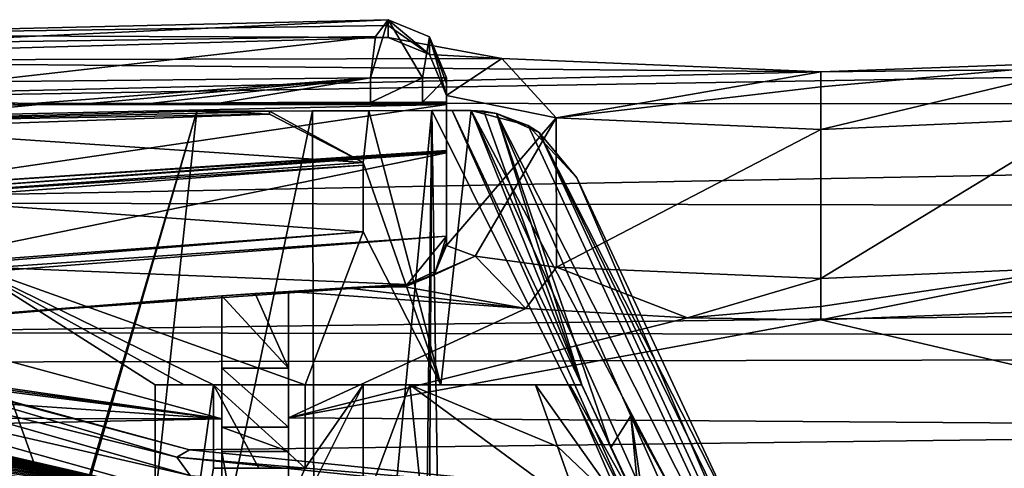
# Model space of a CAD drawing. Extents: x -54 to 446, y -6 to 1624.
# Tile 196 of 225: x -9.13 to 2.7, y 1619.1 to 1624.49. Entities that reach past the tile are written whole.
import ezdxf

# ---------------------------------------------------------------- set-up
doc = ezdxf.new("R2010")
doc.units = 0
doc.header["$LTSCALE"] = 46.933333
for name, color, linetype in [('1000', 7, 'CONTINUOUS'), ('1029', 7, 'CONTINUOUS'), ('1038', 7, 'CONTINUOUS'), ('1063', 7, 'CONTINUOUS'), ('1095', 7, 'CONTINUOUS'), ('1133', 7, 'CONTINUOUS'), ('1157', 7, 'CONTINUOUS'), ('1179', 7, 'CONTINUOUS'), ('1206', 7, 'CONTINUOUS'), ('1208', 7, 'CONTINUOUS'), ('1220', 7, 'CONTINUOUS'), ('1246', 7, 'CONTINUOUS'), ('1271', 7, 'CONTINUOUS'), ('1316', 7, 'CONTINUOUS'), ('1332', 7, 'CONTINUOUS'), ('1367', 7, 'CONTINUOUS'), ('1374', 7, 'CONTINUOUS'), ('1383', 7, 'CONTINUOUS'), ('1384', 7, 'CONTINUOUS'), ('1399', 7, 'CONTINUOUS'), ('1402', 7, 'CONTINUOUS'), ('1403', 7, 'CONTINUOUS'), ('1404', 7, 'CONTINUOUS'), ('1420', 7, 'CONTINUOUS'), ('1425', 7, 'CONTINUOUS'), ('1429', 7, 'CONTINUOUS'), ('1431', 7, 'CONTINUOUS'), ('1432', 7, 'CONTINUOUS'), ('1436', 7, 'CONTINUOUS'), ('1437', 7, 'CONTINUOUS'), ('1461', 7, 'CONTINUOUS'), ('1474', 7, 'CONTINUOUS'), ('1486', 7, 'CONTINUOUS'), ('1487', 7, 'CONTINUOUS'), ('1494', 7, 'CONTINUOUS'), ('1496', 7, 'CONTINUOUS'), ('1499', 7, 'CONTINUOUS'), ('1515', 7, 'CONTINUOUS'), ('1516', 7, 'CONTINUOUS'), ('1518', 7, 'CONTINUOUS'), ('1537', 7, 'CONTINUOUS'), ('1561', 7, 'CONTINUOUS'), ('1567', 7, 'CONTINUOUS'), ('1569', 7, 'CONTINUOUS'), ('1570', 7, 'CONTINUOUS'), ('1572', 7, 'CONTINUOUS'), ('1576', 7, 'CONTINUOUS'), ('860', 7, 'CONTINUOUS'), ('875', 7, 'CONTINUOUS'), ('882', 7, 'CONTINUOUS'), ('893', 7, 'CONTINUOUS'), ('923', 7, 'CONTINUOUS'), ('933', 7, 'CONTINUOUS'), ('957', 7, 'CONTINUOUS'), ('980', 7, 'CONTINUOUS'), ('983', 7, 'CONTINUOUS')]:
    doc.layers.add(name, color=color, linetype=linetype)

msp = doc.modelspace()

# ---------------------------------------------------------------- linework, layer by layer
at = {"layer": '1000', "color": 7, "linetype": 'CONTINUOUS'}
for points in [[(-12.8, 1623.24, -9.6), (-7, 1623.39, -14.387), (-12.128, 1606.005, -10.436), (-12.8, 1623.24, -9.6)], [(-12.128, 1606.005, -10.436), (-7, 1623.39, -14.387), (-11.379, 1608.318, -11.248), (-12.128, 1606.005, -10.436)], [(-11.379, 1608.318, -11.248), (-7, 1623.39, -14.387), (-8.45, 1609.845, -13.587), (-11.379, 1608.318, -11.248)], [(-7, 1623.39, -14.387), (-5.612, 1623.396, -14.983), (-8.45, 1609.845, -13.587), (-7, 1623.39, -14.387)], [(-8.45, 1609.845, -13.587), (-5.612, 1623.396, -14.983), (-5.564, 1608.793, -15.001), (-8.45, 1609.845, -13.587)], [(-5.612, 1623.396, -14.983), (-4.174, 1623.399, -15.446), (-5.564, 1608.793, -15.001), (-5.612, 1623.396, -14.983)], [(-5.564, 1608.793, -15.001), (-4.174, 1623.399, -15.446), (-4.388, 1606.184, -15.387), (-5.564, 1608.793, -15.001)], [(-4.174, 1623.399, -15.446), (-3.384, 1570.5, -15.638), (-4.388, 1586.684, -15.387), (-4.174, 1623.399, -15.446)], [(-4.388, 1606.184, -15.387), (-4.174, 1623.399, -15.446), (-4.388, 1586.684, -15.387), (-4.388, 1606.184, -15.387)], [(-4.174, 1623.399, -15.446), (-1.785, 1618.595, -15.9), (-3.384, 1570.5, -15.638), (-4.174, 1623.399, -15.446)]]:
    msp.add_3dface(points, dxfattribs=at)
at = {"layer": '1029', "color": 7, "linetype": 'CONTINUOUS'}
for points in [[(-5.7, 1620.1, -3.234), (-5, 1620.1, -3.234), (-5, 1620.1, -9.199), (-5.7, 1620.1, -3.234)], [(-5.7, 1620.1, -12.787), (-5.7, 1620.1, -3.234), (-5, 1620.1, -9.199), (-5.7, 1620.1, -12.787)], [(-4.069, 1620.1, -13.396), (-5.7, 1620.1, -12.787), (-2.516, 1620.1, -13.138), (-4.069, 1620.1, -13.396)], [(-5.7, 1620.1, -12.787), (-5, 1620.1, -9.199), (-4.441, 1620.1, -11.26), (-5.7, 1620.1, -12.787)], [(-2.516, 1620.1, -13.138), (-5.7, 1620.1, -12.787), (-2.928, 1620.1, -12.745), (-2.516, 1620.1, -13.138)], [(-2.928, 1620.1, -12.745), (-5.7, 1620.1, -12.787), (-4.441, 1620.1, -11.26), (-2.928, 1620.1, -12.745)], [(-2.375, 1620.1, -13.797), (-4.069, 1620.1, -13.396), (-2.375, 1620.1, -13.633), (-2.375, 1620.1, -13.797)], [(-2.375, 1620.1, -13.633), (-4.069, 1620.1, -13.396), (-2.516, 1620.1, -13.138), (-2.375, 1620.1, -13.633)]]:
    msp.add_3dface(points, dxfattribs=at)
at = {"layer": '1038', "color": 7, "linetype": 'CONTINUOUS'}
for points in [[(-6.8, 1620.1, -3.234), (-6.8, 1619.1, -3.339), (-6.8, 1619.1, -12.238), (-6.8, 1620.1, -3.234)], [(-6.8, 1620.1, -3.234), (-6.8, 1619.1, -12.238), (-6.8, 1620.1, -12.238), (-6.8, 1620.1, -3.234)]]:
    msp.add_3dface(points, dxfattribs=at)
at = {"layer": '1063', "color": 7, "linetype": 'CONTINUOUS'}
for points in [[(-5, 1620.1, -9.199), (-5, 1619.351, -9.11), (-5, 1618.6, -9.047), (-5, 1620.1, -9.199)], [(-5, 1620.1, -9.199), (-5, 1618.6, -9.047), (-4.441, 1620.1, -11.26), (-5, 1620.1, -9.199)], [(-4.441, 1620.1, -11.26), (-5, 1618.6, -9.047), (-4.284, 1618.6, -11.337), (-4.441, 1620.1, -11.26)], [(-2.928, 1620.1, -12.745), (-4.441, 1620.1, -11.26), (-2.665, 1619.359, -12.77), (-2.928, 1620.1, -12.745)], [(-4.441, 1620.1, -11.26), (-4.284, 1618.6, -11.337), (-2.396, 1618.6, -12.806), (-4.441, 1620.1, -11.26)], [(-4.441, 1620.1, -11.26), (-2.396, 1618.6, -12.806), (-2.665, 1619.359, -12.77), (-4.441, 1620.1, -11.26)]]:
    msp.add_3dface(points, dxfattribs=at)
at = {"layer": '1095', "color": 7, "linetype": 'CONTINUOUS'}
for points in [[(-5, 1621.941, -13.077), (-5, 1622.773, -13.077), (-5, 1622.758, -12.589), (-5, 1621.941, -13.077)], [(-5, 1621.941, -13.077), (-5, 1622.758, -12.589), (-5, 1621.941, -12.108), (-5, 1621.941, -13.077)], [(-5, 1622.758, -12.589), (-5, 1622.742, -12.108), (-5, 1621.941, -12.108), (-5, 1622.758, -12.589)]]:
    msp.add_3dface(points, dxfattribs=at)
at = {"layer": '1133', "color": 7, "linetype": 'CONTINUOUS'}
for points in [[(-7.5, 1620.1, -3.234), (-6.8, 1620.1, -3.234), (-6.8, 1620.1, -12.238), (-7.5, 1620.1, -3.234)], [(-7.5, 1620.1, -3.234), (-6.8, 1620.1, -12.238), (-7.5, 1620.1, -11.822), (-7.5, 1620.1, -3.234)], [(-6.8, 1620.1, -12.238), (-7.153, 1620.1, -12.035), (-7.5, 1620.1, -11.822), (-6.8, 1620.1, -12.238)]]:
    msp.add_3dface(points, dxfattribs=at)
at = {"layer": '1157', "color": 7, "linetype": 'CONTINUOUS'}
for points in [[(-7, 1623.39, -14.387), (-12.8, 1623.24, -9.6), (-6.562, 1623.375, -13.488), (-7, 1623.39, -14.387)], [(-12.8, 1623.24, -9.6), (-6.125, 1623.355, -12.589), (-6.562, 1623.375, -13.488), (-12.8, 1623.24, -9.6)], [(-12.8, 1623.24, -9.6), (-11.096, 1623.182, -8.537), (-6.125, 1623.355, -12.589), (-12.8, 1623.24, -9.6)]]:
    msp.add_3dface(points, dxfattribs=at)
at = {"layer": '1179', "color": 7, "linetype": 'CONTINUOUS'}
for points in [[(-9.827, 1621.581, -9.972), (-5, 1621.941, -13.077), (-11.443, 1621.425, -6.376), (-9.827, 1621.581, -9.972)], [(-5, 1621.941, -13.077), (-5, 1621.941, -12.108), (-11.443, 1621.425, -6.376), (-5, 1621.941, -13.077)]]:
    msp.add_3dface(points, dxfattribs=at)
at = {"layer": '1206', "color": 7, "linetype": 'CONTINUOUS'}
for points in [[(-5, 1622.773, -13.077), (-11.103, 1622.341, -8.528), (-5, 1622.742, -12.108), (-5, 1622.773, -13.077)], [(-5, 1622.742, -12.108), (-11.103, 1622.341, -8.528), (-10.442, 1622.328, -7.911), (-5, 1622.742, -12.108)], [(-5, 1622.758, -12.589), (-5, 1622.773, -13.077), (-5, 1622.742, -12.108), (-5, 1622.758, -12.589)]]:
    msp.add_3dface(points, dxfattribs=at)
at = {"layer": '1208', "color": 7, "linetype": 'CONTINUOUS'}
for points in [[(-7.5, 1615.1, -3.76), (-7.5, 1620.1, -3.234), (-7.5, 1620.1, -11.822), (-7.5, 1615.1, -3.76)], [(-7.5, 1615.1, -11.822), (-7.5, 1615.1, -3.76), (-7.5, 1620.1, -11.822), (-7.5, 1615.1, -11.822)]]:
    msp.add_3dface(points, dxfattribs=at)
at = {"layer": '1220', "color": 7, "linetype": 'CONTINUOUS'}
for points in [[(-2.516, 1620.1, -13.138), (-2.928, 1620.1, -12.745), (-1.863, 1618.6, -13.207), (-2.516, 1620.1, -13.138)], [(-1.863, 1618.6, -13.207), (-2.928, 1620.1, -12.745), (-2.665, 1619.359, -12.77), (-1.863, 1618.6, -13.207)], [(-2.375, 1620.1, -13.633), (-2.516, 1620.1, -13.138), (-1.676, 1618.6, -13.773), (-2.375, 1620.1, -13.633)], [(-1.676, 1618.6, -13.773), (-2.516, 1620.1, -13.138), (-1.863, 1618.6, -13.207), (-1.676, 1618.6, -13.773)], [(-2.375, 1620.1, -13.633), (-1.676, 1618.6, -13.773), (-2.025, 1619.35, -13.702), (-2.375, 1620.1, -13.633)], [(-2.396, 1618.6, -12.806), (-1.863, 1618.6, -13.207), (-2.665, 1619.359, -12.77), (-2.396, 1618.6, -12.806)]]:
    msp.add_3dface(points, dxfattribs=at)
at = {"layer": '1246', "color": 7, "linetype": 'CONTINUOUS'}
for points in [[(-5, 1620.1, -3.234), (-5, 1615.1, -3.76), (-5, 1618.6, -9.047), (-5, 1620.1, -3.234)], [(-5, 1620.1, -9.199), (-5, 1620.1, -3.234), (-5, 1619.351, -9.11), (-5, 1620.1, -9.199)], [(-5, 1619.351, -9.11), (-5, 1620.1, -3.234), (-5, 1618.6, -9.047), (-5, 1619.351, -9.11)]]:
    msp.add_3dface(points, dxfattribs=at)
at = {"layer": '1271', "color": 7, "linetype": 'CONTINUOUS'}
for points in [[(-5.612, 1623.396, -14.983), (-7, 1623.39, -14.387), (-4.935, 1623.396, -13.101), (-5.612, 1623.396, -14.983)], [(-4.935, 1623.396, -13.101), (-7, 1623.39, -14.387), (-6.125, 1623.39, -12.589), (-4.935, 1623.396, -13.101)], [(-4.174, 1623.399, -15.446), (-5.612, 1623.396, -14.983), (-4.935, 1623.396, -13.101), (-4.174, 1623.399, -15.446)], [(-3.704, 1623.399, -13.501), (-4.174, 1623.399, -15.446), (-4.935, 1623.396, -13.101), (-3.704, 1623.399, -13.501)], [(-3.931, 1623.399, -15.486), (-4.174, 1623.399, -15.446), (-3.704, 1623.399, -13.501), (-3.931, 1623.399, -15.486)], [(-3.703, 1623.399, -15.478), (-3.931, 1623.399, -15.486), (-3.704, 1623.399, -14.489), (-3.703, 1623.399, -15.478)], [(-3.931, 1623.399, -15.486), (-3.704, 1623.399, -13.501), (-3.704, 1623.399, -14.489), (-3.931, 1623.399, -15.486)]]:
    msp.add_3dface(points, dxfattribs=at)
at = {"layer": '1316', "color": 7, "linetype": 'CONTINUOUS'}
for points in [[(-1.785, 1618.595, -15.9), (-4.174, 1623.399, -15.446), (-3.931, 1623.399, -15.486), (-1.785, 1618.595, -15.9)], [(0.584, 1613.832, -15.989), (-1.785, 1618.595, -15.9), (-3.931, 1623.399, -15.486), (0.584, 1613.832, -15.989)], [(-3.703, 1623.399, -15.478), (0.584, 1613.832, -15.989), (-3.931, 1623.399, -15.486), (-3.703, 1623.399, -15.478)], [(1.198, 1614.126, -15.691), (0.584, 1613.832, -15.989), (-3.703, 1623.399, -15.478), (1.198, 1614.126, -15.691)], [(-3.019, 1623.221, -15.222), (1.198, 1614.126, -15.691), (-3.703, 1623.399, -15.478), (-3.019, 1623.221, -15.222)], [(-2.433, 1622.591, -14.623), (1.198, 1614.126, -15.691), (-3.019, 1623.221, -15.222), (-2.433, 1622.591, -14.623)], [(-0.492, 1618.427, -14.935), (1.198, 1614.126, -15.691), (-2.433, 1622.591, -14.623), (-0.492, 1618.427, -14.935)]]:
    msp.add_3dface(points, dxfattribs=at)
at = {"layer": '1332', "color": 7, "linetype": 'CONTINUOUS'}
for points in [[(-5.7, 1619.1, -3.339), (-5.7, 1620.1, -3.234), (-5.7, 1620.1, -12.787), (-5.7, 1619.1, -3.339)], [(-5.7, 1619.1, -3.339), (-5.7, 1620.1, -12.787), (-5.7, 1619.1, -12.787), (-5.7, 1619.1, -3.339)]]:
    msp.add_3dface(points, dxfattribs=at)
at = {"layer": '1367', "color": 7, "linetype": 'CONTINUOUS'}
for points in [[(-4, 1621.889, -13.416), (-4.473, 1621.309, -13.266), (-9.442, 1621.511, -10.336), (-4, 1621.889, -13.416)], [(-4.473, 1621.309, -13.266), (-4, 1621.889, -13.416), (-4.133, 1621.469, -13.376), (-4.473, 1621.309, -13.266)], [(-4.133, 1621.469, -13.376), (-4, 1621.889, -13.416), (-4, 1621.808, -13.416), (-4.133, 1621.469, -13.376)], [(-4.473, 1621.309, -13.266), (-9.595, 1620.942, -10.195), (-9.442, 1621.511, -10.336), (-4.473, 1621.309, -13.266)]]:
    msp.add_3dface(points, dxfattribs=at)
at = {"layer": '1374', "color": 7, "linetype": 'CONTINUOUS'}
for points in [[(-6.7, 1621.171, -6.904), (-6.7, 1619.693, 5.26), (-10.876, 1620.823, -2.96), (-6.7, 1621.171, -6.904)], [(-6.7, 1619.693, 5.26), (-13, 1620.6, -0.965), (-10.876, 1620.823, -2.96), (-6.7, 1619.693, 5.26)], [(-13, 1620.545, -0.52), (-13, 1620.6, -0.965), (-6.7, 1619.693, 5.26), (-13, 1620.545, -0.52)], [(-13, 1620.49, -0.075), (-13, 1620.545, -0.52), (-6.7, 1619.693, 5.26), (-13, 1620.49, -0.075)], [(-13, 1620.125, 2.565), (-13, 1620.49, -0.075), (-6.7, 1619.693, 5.26), (-13, 1620.125, 2.565)], [(-13, 1619.704, 5.196), (-13, 1620.125, 2.565), (-6.7, 1619.693, 5.26), (-13, 1619.704, 5.196)], [(-12.655, 1619.567, 5.988), (-13, 1619.704, 5.196), (-6.7, 1619.693, 5.26), (-12.655, 1619.567, 5.988)], [(-6.7, 1617.041, 17.223), (-12.655, 1619.567, 5.988), (-6.7, 1619.693, 5.26), (-6.7, 1617.041, 17.223)], [(-6.7, 1617.041, 17.223), (-12.261, 1619.428, 6.757), (-12.655, 1619.567, 5.988), (-6.7, 1617.041, 17.223)], [(-6.7, 1617.041, 17.223), (-9.771, 1617.991, 13.527), (-12.261, 1619.428, 6.757), (-6.7, 1617.041, 17.223)]]:
    msp.add_3dface(points, dxfattribs=at)
at = {"layer": '1383', "color": 7, "linetype": 'CONTINUOUS'}
for points in [[(-4, 1623.474, -13.416), (-4, 1622.919, -13.416), (-10.886, 1622.464, -8.803), (-4, 1623.474, -13.416)], [(-4, 1623.474, -13.416), (-10.886, 1622.464, -8.803), (-10.374, 1623.33, -9.401), (-4, 1623.474, -13.416)]]:
    msp.add_3dface(points, dxfattribs=at)
at = {"layer": '1384', "color": 7, "linetype": 'CONTINUOUS'}
for points in [[(0.5, 1621.381, -4), (3.676, 1621.517, -5.312), (0.5, 1621.045, -3.871), (0.5, 1621.381, -4)], [(0.5, 1621.045, -3.871), (3.676, 1621.517, -5.312), (0.5, 1620.883, -3.549), (0.5, 1621.045, -3.871)], [(0.5, 1620.883, -3.549), (3.676, 1621.517, -5.312), (4.032, 1621.019, -5.005), (0.5, 1620.883, -3.549)]]:
    msp.add_3dface(points, dxfattribs=at)
at = {"layer": '1399', "color": 7, "linetype": 'CONTINUOUS'}
for points in [[(-4.915, 1623.792, -15.226), (-9.182, 1623.467, -13.103), (-9.665, 1623.744, -12.751), (-4.915, 1623.792, -15.226)], [(-9.182, 1623.467, -13.103), (-4.915, 1623.792, -15.226), (-8.384, 1623.478, -13.628), (-9.182, 1623.467, -13.103)], [(-8.384, 1623.478, -13.628), (-4.915, 1623.792, -15.226), (-7.562, 1623.486, -14.1), (-8.384, 1623.478, -13.628)], [(-7.562, 1623.486, -14.1), (-4.915, 1623.792, -15.226), (-6.708, 1623.491, -14.526), (-7.562, 1623.486, -14.1)], [(-4.915, 1623.792, -15.226), (-4.915, 1623.498, -15.226), (-6.708, 1623.491, -14.526), (-4.915, 1623.792, -15.226)]]:
    msp.add_3dface(points, dxfattribs=at)
at = {"layer": '1402', "color": 7, "linetype": 'CONTINUOUS'}
for points in [[(-4, 1621.889, -12.369), (-9.442, 1621.511, -10.336), (-11.839, 1621.282, -5.369), (-4, 1621.889, -12.369)], [(-4, 1621.889, -13.416), (-9.442, 1621.511, -10.336), (-4, 1621.889, -12.369), (-4, 1621.889, -13.416)]]:
    msp.add_3dface(points, dxfattribs=at)
at = {"layer": '1403', "color": 7, "linetype": 'CONTINUOUS'}
for points in [[(-4, 1623.792, -14.56), (-4, 1623.722, -11.529), (-4, 1623.499, -14.56), (-4, 1623.792, -14.56)], [(-4, 1623.722, -11.529), (-4, 1623.581, -8.5), (-4, 1621.808, -9.03), (-4, 1623.722, -11.529)], [(-4, 1623.499, -14.56), (-4, 1623.722, -11.529), (-4, 1623.499, -13.839), (-4, 1623.499, -14.56)], [(-4, 1623.499, -13.839), (-4, 1623.722, -11.529), (-4, 1623.482, -13.839), (-4, 1623.499, -13.839)], [(-4, 1623.482, -13.839), (-4, 1623.722, -11.529), (-4, 1623.478, -13.628), (-4, 1623.482, -13.839)], [(-4, 1623.478, -13.628), (-4, 1623.722, -11.529), (-4, 1623.474, -13.416), (-4, 1623.478, -13.628)], [(-4, 1623.474, -13.416), (-4, 1623.722, -11.529), (-4, 1622.919, -13.416), (-4, 1623.474, -13.416)], [(-4, 1622.919, -13.416), (-4, 1623.722, -11.529), (-4, 1622.905, -12.889), (-4, 1622.919, -13.416)], [(-4, 1622.905, -12.889), (-4, 1623.722, -11.529), (-4, 1622.89, -12.369), (-4, 1622.905, -12.889)], [(-4, 1622.89, -12.369), (-4, 1623.722, -11.529), (-4, 1621.889, -12.369), (-4, 1622.89, -12.369)], [(-4, 1621.889, -12.369), (-4, 1623.722, -11.529), (-4, 1621.808, -9.03), (-4, 1621.889, -12.369)], [(-4, 1623.581, -8.5), (-4, 1621.777, -8.5), (-4, 1621.793, -8.765), (-4, 1623.581, -8.5)], [(-4, 1621.808, -9.03), (-4, 1623.581, -8.5), (-4, 1621.793, -8.765), (-4, 1621.808, -9.03)], [(-4, 1621.808, -13.416), (-4, 1621.889, -13.416), (-4, 1621.889, -12.369), (-4, 1621.808, -13.416)], [(-4, 1621.808, -13.416), (-4, 1621.889, -12.369), (-4, 1621.808, -9.03), (-4, 1621.808, -13.416)]]:
    msp.add_3dface(points, dxfattribs=at)
at = {"layer": '1404', "color": 7, "linetype": 'CONTINUOUS'}
for points in [[(-4, 1621.777, -8.5), (-3.657, 1621.649, -6.776), (-4.146, 1621.425, -8.521), (-4, 1621.777, -8.5)], [(-4.146, 1621.425, -8.521), (-3.657, 1621.649, -6.776), (-4.5, 1621.278, -8.53), (-4.146, 1621.425, -8.521)], [(-4.5, 1621.278, -8.53), (-3.657, 1621.649, -6.776), (-3.046, 1621.021, -5.019), (-4.5, 1621.278, -8.53)], [(-3.657, 1621.649, -6.776), (-2.678, 1621.517, -5.314), (-3.046, 1621.021, -5.019), (-3.657, 1621.649, -6.776)], [(-3.046, 1621.021, -5.019), (-2.678, 1621.517, -5.314), (-1.102, 1620.909, -3.811), (-3.046, 1621.021, -5.019)], [(-2.678, 1621.517, -5.314), (0.5, 1621.381, -4), (-1.102, 1620.909, -3.811), (-2.678, 1621.517, -5.314)], [(0.5, 1621.381, -4), (0.5, 1621.045, -3.871), (-1.102, 1620.909, -3.811), (0.5, 1621.381, -4)], [(0.5, 1621.045, -3.871), (0.5, 1620.883, -3.549), (-1.102, 1620.909, -3.811), (0.5, 1621.045, -3.871)]]:
    msp.add_3dface(points, dxfattribs=at)
at = {"layer": '1420', "color": 7, "linetype": 'CONTINUOUS'}
for points in [[(-4, 1621.777, -8.5), (-4, 1623.581, -8.5), (-2.683, 1623.312, -5.319), (-4, 1621.777, -8.5)], [(-3.657, 1621.649, -6.776), (-4, 1621.777, -8.5), (-2.683, 1623.312, -5.319), (-3.657, 1621.649, -6.776)], [(-2.678, 1621.517, -5.314), (-3.657, 1621.649, -6.776), (-2.683, 1623.312, -5.319), (-2.678, 1621.517, -5.314)], [(0.5, 1623.17, -4), (-2.678, 1621.517, -5.314), (-2.683, 1623.312, -5.319), (0.5, 1623.17, -4)], [(3.676, 1621.517, -5.312), (0.5, 1621.381, -4), (3.676, 1623.312, -5.312), (3.676, 1621.517, -5.312)], [(3.676, 1623.312, -5.312), (0.5, 1621.381, -4), (0.5, 1623.17, -4), (3.676, 1623.312, -5.312)], [(0.5, 1621.381, -4), (-2.678, 1621.517, -5.314), (0.5, 1623.17, -4), (0.5, 1621.381, -4)]]:
    msp.add_3dface(points, dxfattribs=at)
at = {"layer": '1425', "color": 7, "linetype": 'CONTINUOUS'}
for points in [[(-5.9, 1619.3, -10), (-5.9, 1619.3, -1.5), (-6.7, 1619.3, -10), (-5.9, 1619.3, -10)], [(-6.7, 1619.3, -10), (-5.9, 1619.3, -1.5), (-6.7, 1619.3, -1.5), (-6.7, 1619.3, -10)]]:
    msp.add_3dface(points, dxfattribs=at)
at = {"layer": '1429', "color": 7, "linetype": 'CONTINUOUS'}
for points in [[(-4, 1621.808, -9.03), (-4, 1621.793, -8.765), (-4.146, 1621.425, -8.521), (-4, 1621.808, -9.03)], [(-4, 1621.808, -9.03), (-4.146, 1621.425, -8.521), (-4.137, 1621.464, -9.04), (-4, 1621.808, -9.03)], [(-4, 1621.793, -8.765), (-4, 1621.777, -8.5), (-4.146, 1621.425, -8.521), (-4, 1621.793, -8.765)], [(-4.473, 1621.309, -9.044), (-4.146, 1621.425, -8.521), (-4.5, 1621.278, -8.53), (-4.473, 1621.309, -9.044)], [(-4.146, 1621.425, -8.521), (-4.473, 1621.309, -9.044), (-4.137, 1621.464, -9.04), (-4.146, 1621.425, -8.521)], [(-4.486, 1621.308, -9.041), (-4.473, 1621.309, -9.044), (-4.5, 1621.278, -8.53), (-4.486, 1621.308, -9.041)], [(-4.5, 1621.307, -9.031), (-4.486, 1621.308, -9.041), (-4.5, 1621.278, -8.53), (-4.5, 1621.307, -9.031)], [(-4.5, 1621.307, -9.031), (-4.5, 1621.278, -8.53), (-4.5, 1621.293, -8.78), (-4.5, 1621.307, -9.031)]]:
    msp.add_3dface(points, dxfattribs=at)
at = {"layer": '1431', "color": 7, "linetype": 'CONTINUOUS'}
for points in [[(-4.7, 1624.279, -8.459), (-3.333, 1624.024, -4.926), (-4.205, 1624.075, -8.471), (-4.7, 1624.279, -8.459)], [(-3.333, 1624.024, -4.926), (-4, 1623.581, -8.5), (-4.205, 1624.075, -8.471), (-3.333, 1624.024, -4.926)], [(-2.683, 1623.312, -5.319), (-4, 1623.581, -8.5), (-3.333, 1624.024, -4.926), (-2.683, 1623.312, -5.319)], [(0.5, 1623.866, -3.231), (-2.683, 1623.312, -5.319), (-3.333, 1624.024, -4.926), (0.5, 1623.866, -3.231)], [(0.5, 1623.684, -3.775), (-2.683, 1623.312, -5.319), (0.5, 1623.866, -3.231), (0.5, 1623.684, -3.775)], [(0.5, 1623.17, -4), (-2.683, 1623.312, -5.319), (0.5, 1623.684, -3.775), (0.5, 1623.17, -4)]]:
    msp.add_3dface(points, dxfattribs=at)
at = {"layer": '1432', "color": 7, "linetype": 'CONTINUOUS'}
for points in [[(-6.7, 1621.171, -11), (-6.3, 1621.198, -11), (-5.9, 1620.3, -11), (-6.7, 1621.171, -11)], [(-6.7, 1621.171, -11), (-5.9, 1620.3, -11), (-6.7, 1620.3, -11), (-6.7, 1621.171, -11)], [(-6.3, 1621.198, -11), (-5.9, 1621.225, -11), (-5.9, 1620.3, -11), (-6.3, 1621.198, -11)]]:
    msp.add_3dface(points, dxfattribs=at)
at = {"layer": '1436', "color": 7, "linetype": 'CONTINUOUS'}
for points in [[(-4.133, 1621.469, -13.376), (-4, 1621.808, -13.416), (-4.137, 1621.464, -9.04), (-4.133, 1621.469, -13.376)], [(-4, 1621.808, -13.416), (-4, 1621.808, -9.03), (-4.137, 1621.464, -9.04), (-4, 1621.808, -13.416)], [(-4.473, 1621.309, -9.044), (-4.473, 1621.309, -13.266), (-4.133, 1621.469, -13.376), (-4.473, 1621.309, -9.044)], [(-4.473, 1621.309, -9.044), (-4.133, 1621.469, -13.376), (-4.137, 1621.464, -9.04), (-4.473, 1621.309, -9.044)]]:
    msp.add_3dface(points, dxfattribs=at)
at = {"layer": '1437', "color": 7, "linetype": 'CONTINUOUS'}
for points in [[(-4, 1623.474, -13.416), (-10.374, 1623.33, -9.401), (-8.898, 1623.471, -13.286), (-4, 1623.474, -13.416)], [(-8.898, 1623.471, -13.286), (-10.374, 1623.33, -9.401), (-9.766, 1623.457, -12.664), (-8.898, 1623.471, -13.286)], [(-8.011, 1623.482, -13.839), (-4, 1623.474, -13.416), (-8.898, 1623.471, -13.286), (-8.011, 1623.482, -13.839)], [(-4, 1623.482, -13.839), (-4, 1623.478, -13.628), (-8.011, 1623.482, -13.839), (-4, 1623.482, -13.839)], [(-4, 1623.478, -13.628), (-4, 1623.474, -13.416), (-8.011, 1623.482, -13.839), (-4, 1623.478, -13.628)]]:
    msp.add_3dface(points, dxfattribs=at)
at = {"layer": '1461', "color": 7, "linetype": 'CONTINUOUS'}
for points in [[(-4.7, 1624.492, -14.552), (-4.205, 1624.075, -8.471), (-4.205, 1624.287, -14.555), (-4.7, 1624.492, -14.552)], [(-4.205, 1624.075, -8.471), (-4.7, 1624.492, -14.552), (-4.7, 1624.422, -11.504), (-4.205, 1624.075, -8.471)], [(-4.7, 1624.279, -8.459), (-4.205, 1624.075, -8.471), (-4.7, 1624.422, -11.504), (-4.7, 1624.279, -8.459)], [(-4, 1623.581, -8.5), (-4, 1623.722, -11.529), (-4.205, 1624.287, -14.555), (-4, 1623.581, -8.5)], [(-4.205, 1624.075, -8.471), (-4, 1623.581, -8.5), (-4.205, 1624.287, -14.555), (-4.205, 1624.075, -8.471)], [(-4, 1623.722, -11.529), (-4, 1623.792, -14.56), (-4.205, 1624.287, -14.555), (-4, 1623.722, -11.529)]]:
    msp.add_3dface(points, dxfattribs=at)
at = {"layer": '1474', "color": 7, "linetype": 'CONTINUOUS'}
for points in [[(-4.473, 1621.309, -13.266), (-6.7, 1621.171, -11), (-9.595, 1620.942, -10.195), (-4.473, 1621.309, -13.266)], [(-6.3, 1621.198, -11), (-6.7, 1621.171, -11), (-4.473, 1621.309, -13.266), (-6.3, 1621.198, -11)], [(-5.9, 1621.225, -11), (-6.3, 1621.198, -11), (-4.473, 1621.309, -13.266), (-5.9, 1621.225, -11)], [(-5.9, 1621.225, -7.673), (-5.9, 1621.225, -11), (-4.473, 1621.309, -13.266), (-5.9, 1621.225, -7.673)], [(-5.214, 1621.267, -8.337), (-5.9, 1621.225, -7.673), (-4.473, 1621.309, -13.266), (-5.214, 1621.267, -8.337)], [(-4.5, 1621.307, -9.031), (-5.214, 1621.267, -8.337), (-4.473, 1621.309, -13.266), (-4.5, 1621.307, -9.031)], [(-4.486, 1621.308, -9.041), (-4.5, 1621.307, -9.031), (-4.473, 1621.309, -13.266), (-4.486, 1621.308, -9.041)], [(-4.473, 1621.309, -9.044), (-4.486, 1621.308, -9.041), (-4.473, 1621.309, -13.266), (-4.473, 1621.309, -9.044)], [(-6.7, 1621.171, -6.904), (-10.876, 1620.823, -2.96), (-6.7, 1621.171, -11), (-6.7, 1621.171, -6.904)], [(-6.7, 1621.171, -11), (-10.876, 1620.823, -2.96), (-9.595, 1620.942, -10.195), (-6.7, 1621.171, -11)]]:
    msp.add_3dface(points, dxfattribs=at)
at = {"layer": '1486', "color": 7, "linetype": 'CONTINUOUS'}
for points in [[(-5.9, 1619.3, -1.5), (-5.9, 1614.8, -1.5), (-6.7, 1619.3, -1.5), (-5.9, 1619.3, -1.5)], [(-6.7, 1619.3, -1.5), (-5.9, 1614.8, -1.5), (-6.7, 1615.1, -1.5), (-6.7, 1619.3, -1.5)]]:
    msp.add_3dface(points, dxfattribs=at)
at = {"layer": '1487', "color": 7, "linetype": 'CONTINUOUS'}
for points in [[(-4.7, 1624.422, -11.504), (-4.7, 1624.492, -14.552), (-12.369, 1624.308, -8.968), (-4.7, 1624.422, -11.504)], [(-4.7, 1624.279, -8.459), (-4.7, 1624.422, -11.504), (-12.369, 1624.308, -8.968), (-4.7, 1624.279, -8.459)], [(-4.7, 1624.279, -8.459), (-12.369, 1624.308, -8.968), (-14.547, 1624.002, -4.68), (-4.7, 1624.279, -8.459)], [(-3.333, 1624.024, -4.926), (-4.7, 1624.279, -8.459), (-14.547, 1624.002, -4.68), (-3.333, 1624.024, -4.926)], [(0.5, 1623.866, -3.231), (-15.3, 1623.493, 0.087), (17.105, 1624.039, -5.104), (0.5, 1623.866, -3.231)], [(17.105, 1624.039, -5.104), (-15.3, 1623.493, 0.087), (46.12, 1623.454, 0.393), (17.105, 1624.039, -5.104)], [(0.5, 1623.866, -3.231), (-14.547, 1624.002, -4.68), (-15.3, 1623.493, 0.087), (0.5, 1623.866, -3.231)], [(0.5, 1623.866, -3.231), (-3.333, 1624.024, -4.926), (-14.547, 1624.002, -4.68), (0.5, 1623.866, -3.231)], [(0.5, 1623.866, -3.231), (17.105, 1624.039, -5.104), (3.934, 1623.989, -4.534), (0.5, 1623.866, -3.231)], [(46.12, 1623.454, 0.393), (-15.3, 1623.493, 0.087), (-14.477, 1622.294, 7.753), (46.12, 1623.454, 0.393)], [(92.5, 1622.103, 8.751), (46.12, 1623.454, 0.393), (-14.477, 1622.294, 7.753), (92.5, 1622.103, 8.751)], [(-11.838, 1620.73, 14.957), (92.5, 1622.103, 8.751), (-14.477, 1622.294, 7.753), (-11.838, 1620.73, 14.957)], [(92.5, 1620.572, 15.59), (92.5, 1622.103, 8.751), (-11.838, 1620.73, 14.957), (92.5, 1620.572, 15.59)], [(-10.96, 1620.375, 16.359), (92.5, 1620.572, 15.59), (-11.838, 1620.73, 14.957), (-10.96, 1620.375, 16.359)], [(-7.088, 1619.318, 20.194), (92.5, 1620.572, 15.59), (-10.96, 1620.375, 16.359), (-7.088, 1619.318, 20.194)], [(-0.657, 1618.672, 22.336), (92.5, 1620.572, 15.59), (-7.088, 1619.318, 20.194), (-0.657, 1618.672, 22.336)], [(92.5, 1618.672, 22.336), (92.5, 1620.572, 15.59), (-0.657, 1618.672, 22.336), (92.5, 1618.672, 22.336)]]:
    msp.add_3dface(points, dxfattribs=at)
at = {"layer": '1494', "color": 7, "linetype": 'CONTINUOUS'}
for points in [[(-5.9, 1620.3, -11), (-5.9, 1619.593, -10.707), (-6.7, 1620.3, -11), (-5.9, 1620.3, -11)], [(-5.9, 1619.593, -10.707), (-6.7, 1619.593, -10.707), (-6.7, 1620.3, -11), (-5.9, 1619.593, -10.707)], [(-5.9, 1619.593, -10.707), (-5.9, 1619.3, -10), (-6.7, 1619.593, -10.707), (-5.9, 1619.593, -10.707)], [(-5.9, 1619.3, -10), (-6.7, 1619.3, -10), (-6.7, 1619.593, -10.707), (-5.9, 1619.3, -10)]]:
    msp.add_3dface(points, dxfattribs=at)
at = {"layer": '1496', "color": 7, "linetype": 'CONTINUOUS'}
for points in [[(-6.7, 1619.693, 5.26), (-6.7, 1621.171, -6.904), (-6.7, 1619.3, -1.5), (-6.7, 1619.693, 5.26)], [(-6.7, 1621.171, -6.904), (-6.7, 1621.171, -11), (-6.7, 1619.3, -10), (-6.7, 1621.171, -6.904)], [(-6.7, 1621.171, -6.904), (-6.7, 1619.3, -10), (-6.7, 1619.3, -1.5), (-6.7, 1621.171, -6.904)], [(-6.7, 1619.3, -10), (-6.7, 1621.171, -11), (-6.7, 1619.593, -10.707), (-6.7, 1619.3, -10)], [(-6.7, 1619.593, -10.707), (-6.7, 1621.171, -11), (-6.7, 1620.3, -11), (-6.7, 1619.593, -10.707)], [(-6.7, 1616.072, 17.116), (-6.7, 1617.041, 17.223), (-6.7, 1619.693, 5.26), (-6.7, 1616.072, 17.116)], [(-6.7, 1615.1, 17.008), (-6.7, 1616.072, 17.116), (-6.7, 1619.693, 5.26), (-6.7, 1615.1, 17.008)], [(-6.7, 1615.1, 17.008), (-6.7, 1619.693, 5.26), (-6.7, 1619.3, -1.5), (-6.7, 1615.1, 17.008)], [(-6.7, 1615.1, 17.008), (-6.7, 1619.3, -1.5), (-6.7, 1615.1, -1.5), (-6.7, 1615.1, 17.008)]]:
    msp.add_3dface(points, dxfattribs=at)
at = {"layer": '1499', "color": 7, "linetype": 'CONTINUOUS'}
for points in [[(-12.027, 1620.642, 15.12), (-12.184, 1620.468, 15.276), (-7.241, 1619.233, 20.346), (-12.027, 1620.642, 15.12)], [(-7.088, 1619.318, 20.194), (-10.96, 1620.375, 16.359), (-12.027, 1620.642, 15.12), (-7.088, 1619.318, 20.194)], [(-7.088, 1619.318, 20.194), (-12.027, 1620.642, 15.12), (-7.241, 1619.233, 20.346), (-7.088, 1619.318, 20.194)], [(-12.184, 1620.468, 15.276), (-12.282, 1620.207, 15.384), (-7.079, 1619.011, 20.683), (-12.184, 1620.468, 15.276)], [(-7.241, 1619.233, 20.346), (-12.184, 1620.468, 15.276), (-7.079, 1619.011, 20.683), (-7.241, 1619.233, 20.346)], [(-12.282, 1620.207, 15.384), (-12.288, 1619.944, 15.401), (-6.881, 1618.695, 20.952), (-12.282, 1620.207, 15.384)], [(-7.079, 1619.011, 20.683), (-12.282, 1620.207, 15.384), (-6.881, 1618.695, 20.952), (-7.079, 1619.011, 20.683)], [(-12.288, 1619.944, 15.401), (-12.191, 1619.903, 15.567), (-6.881, 1618.695, 20.952), (-12.288, 1619.944, 15.401)], [(-12.191, 1619.903, 15.567), (-12.032, 1619.837, 15.829), (-6.881, 1618.695, 20.952), (-12.191, 1619.903, 15.567)], [(-12.032, 1619.837, 15.829), (-11.872, 1619.773, 16.082), (-6.881, 1618.695, 20.952), (-12.032, 1619.837, 15.829)], [(-11.872, 1619.773, 16.082), (-11.707, 1619.708, 16.332), (-6.881, 1618.695, 20.952), (-11.872, 1619.773, 16.082)], [(-11.707, 1619.708, 16.332), (-11.54, 1619.645, 16.577), (-6.881, 1618.695, 20.952), (-11.707, 1619.708, 16.332)], [(-11.54, 1619.645, 16.577), (-11.368, 1619.582, 16.818), (-6.881, 1618.695, 20.952), (-11.54, 1619.645, 16.577)], [(-11.368, 1619.582, 16.818), (-11.192, 1619.519, 17.056), (-6.881, 1618.695, 20.952), (-11.368, 1619.582, 16.818)], [(-11.192, 1619.519, 17.056), (-11.011, 1619.457, 17.29), (-6.881, 1618.695, 20.952), (-11.192, 1619.519, 17.056)], [(-11.011, 1619.457, 17.29), (-10.826, 1619.395, 17.521), (-6.881, 1618.695, 20.952), (-11.011, 1619.457, 17.29)], [(-10.826, 1619.395, 17.521), (-10.638, 1619.334, 17.748), (-6.881, 1618.695, 20.952), (-10.826, 1619.395, 17.521)], [(-10.638, 1619.334, 17.748), (-10.445, 1619.273, 17.97), (-6.881, 1618.695, 20.952), (-10.638, 1619.334, 17.748)], [(-10.445, 1619.273, 17.97), (-10.249, 1619.213, 18.189), (-6.881, 1618.695, 20.952), (-10.445, 1619.273, 17.97)], [(-0.657, 1618.672, 22.336), (-7.088, 1619.318, 20.194), (-7.241, 1619.233, 20.346), (-0.657, 1618.672, 22.336)], [(-10.249, 1619.213, 18.189), (-10.049, 1619.154, 18.404), (-6.881, 1618.695, 20.952), (-10.249, 1619.213, 18.189)], [(-10.049, 1619.154, 18.404), (-9.846, 1619.096, 18.615), (-6.881, 1618.695, 20.952), (-10.049, 1619.154, 18.404)], [(-0.678, 1618.562, 22.55), (-0.657, 1618.672, 22.336), (-7.241, 1619.233, 20.346), (-0.678, 1618.562, 22.55)], [(-0.678, 1618.562, 22.55), (-7.241, 1619.233, 20.346), (-7.079, 1619.011, 20.683), (-0.678, 1618.562, 22.55)]]:
    msp.add_3dface(points, dxfattribs=at)
at = {"layer": '1515', "color": 7, "linetype": 'CONTINUOUS'}
for points in [[(3.676, 1623.312, -5.312), (0.5, 1623.17, -4), (3.934, 1623.989, -4.534), (3.676, 1623.312, -5.312)], [(0.5, 1623.17, -4), (0.5, 1623.684, -3.775), (3.934, 1623.989, -4.534), (0.5, 1623.17, -4)], [(0.5, 1623.684, -3.775), (0.5, 1623.866, -3.231), (3.934, 1623.989, -4.534), (0.5, 1623.684, -3.775)]]:
    msp.add_3dface(points, dxfattribs=at)
at = {"layer": '1516', "color": 7, "linetype": 'CONTINUOUS'}
for points in [[(-5.9, 1621.225, -11), (-5.9, 1621.225, -7.673), (-5.9, 1620.3, -11), (-5.9, 1621.225, -11)], [(-5.9, 1621.225, -7.673), (-5.9, 1619.706, 5.184), (-5.9, 1619.3, -1.5), (-5.9, 1621.225, -7.673)], [(-5.9, 1619.3, -10), (-5.9, 1621.225, -7.673), (-5.9, 1619.3, -1.5), (-5.9, 1619.3, -10)], [(-5.9, 1621.225, -7.673), (-5.9, 1619.3, -10), (-5.9, 1619.593, -10.707), (-5.9, 1621.225, -7.673)], [(-5.9, 1620.3, -11), (-5.9, 1621.225, -7.673), (-5.9, 1619.593, -10.707), (-5.9, 1620.3, -11)], [(-5.9, 1616.877, 17.816), (-5.9, 1615.839, 17.703), (-5.9, 1619.706, 5.184), (-5.9, 1616.877, 17.816)], [(-5.9, 1619.3, -1.5), (-5.9, 1619.706, 5.184), (-5.9, 1614.8, -1.5), (-5.9, 1619.3, -1.5)], [(-5.9, 1614.8, -1.5), (-5.9, 1619.706, 5.184), (-5.9, 1614.8, 17.589), (-5.9, 1614.8, -1.5)], [(-5.9, 1614.8, 17.589), (-5.9, 1619.706, 5.184), (-5.9, 1615.839, 17.703), (-5.9, 1614.8, 17.589)]]:
    msp.add_3dface(points, dxfattribs=at)
at = {"layer": '1518', "color": 7, "linetype": 'CONTINUOUS'}
for points in [[(-4, 1622.919, -13.416), (-4, 1622.905, -12.889), (-10.886, 1622.464, -8.803), (-4, 1622.919, -13.416)], [(-4, 1622.905, -12.889), (-10.078, 1622.459, -8.212), (-10.886, 1622.464, -8.803), (-4, 1622.905, -12.889)], [(-4, 1622.905, -12.889), (-4, 1622.89, -12.369), (-10.078, 1622.459, -8.212), (-4, 1622.905, -12.889)]]:
    msp.add_3dface(points, dxfattribs=at)
at = {"layer": '1537', "color": 7, "linetype": 'CONTINUOUS'}
for points in [[(-4.915, 1623.792, -15.226), (-4.288, 1623.792, -15.126), (-4.915, 1623.498, -15.226), (-4.915, 1623.792, -15.226)], [(-4.915, 1623.498, -15.226), (-4.288, 1623.792, -15.126), (-4.289, 1623.499, -15.127), (-4.915, 1623.498, -15.226)], [(-4, 1623.792, -14.56), (-4, 1623.499, -14.56), (-4.289, 1623.499, -15.127), (-4, 1623.792, -14.56)], [(-4.288, 1623.792, -15.126), (-4, 1623.792, -14.56), (-4.289, 1623.499, -15.127), (-4.288, 1623.792, -15.126)]]:
    msp.add_3dface(points, dxfattribs=at)
at = {"layer": '1561', "color": 7, "linetype": 'CONTINUOUS'}
for points in [[(-4.853, 1624.29, -15.028), (-4.7, 1624.492, -14.552), (-4.915, 1623.792, -15.226), (-4.853, 1624.29, -15.028)], [(-4.915, 1623.792, -15.226), (-4.7, 1624.492, -14.552), (-4.288, 1623.792, -15.126), (-4.915, 1623.792, -15.226)], [(-4.7, 1624.492, -14.552), (-4.205, 1624.287, -14.555), (-4.288, 1623.792, -15.126), (-4.7, 1624.492, -14.552)], [(-4.205, 1624.287, -14.555), (-4, 1623.792, -14.56), (-4.288, 1623.792, -15.126), (-4.205, 1624.287, -14.555)]]:
    msp.add_3dface(points, dxfattribs=at)
at = {"layer": '1567', "color": 7, "linetype": 'CONTINUOUS'}
for points in [[(-5.9, 1621.225, -7.673), (-5.214, 1621.267, -8.337), (-3.046, 1621.021, -5.019), (-5.9, 1621.225, -7.673)], [(-5.214, 1621.267, -8.337), (-4.5, 1621.307, -9.031), (-4.5, 1621.293, -8.78), (-5.214, 1621.267, -8.337)], [(-4.5, 1621.278, -8.53), (-5.214, 1621.267, -8.337), (-4.5, 1621.293, -8.78), (-4.5, 1621.278, -8.53)], [(-5.214, 1621.267, -8.337), (-4.5, 1621.278, -8.53), (-3.046, 1621.021, -5.019), (-5.214, 1621.267, -8.337)], [(-5.9, 1621.225, -7.673), (-3.046, 1621.021, -5.019), (-5.9, 1619.706, 5.184), (-5.9, 1621.225, -7.673)], [(-3.046, 1621.021, -5.019), (-1.102, 1620.909, -3.811), (-5.9, 1619.706, 5.184), (-3.046, 1621.021, -5.019)], [(-1.102, 1620.909, -3.811), (0.5, 1620.883, -3.549), (-5.9, 1619.706, 5.184), (-1.102, 1620.909, -3.811)], [(0.5, 1620.883, -3.549), (4.032, 1621.019, -5.005), (5.9, 1619.619, 5.688), (0.5, 1620.883, -3.549)], [(-5.9, 1619.706, 5.184), (0.5, 1620.883, -3.549), (5.9, 1619.619, 5.688), (-5.9, 1619.706, 5.184)], [(-5.9, 1616.877, 17.816), (-5.9, 1619.706, 5.184), (5.9, 1619.619, 5.688), (-5.9, 1616.877, 17.816)], [(5.9, 1616.354, 19.642), (-5.9, 1616.877, 17.816), (5.9, 1619.619, 5.688), (5.9, 1616.354, 19.642)]]:
    msp.add_3dface(points, dxfattribs=at)
at = {"layer": '1569', "color": 7, "linetype": 'CONTINUOUS'}
for points in [[(-4, 1623.499, -13.839), (-4, 1623.482, -13.839), (-8.011, 1623.482, -13.839), (-4, 1623.499, -13.839)], [(-4, 1623.499, -13.839), (-8.011, 1623.482, -13.839), (-6.031, 1623.495, -13.839), (-4, 1623.499, -13.839)]]:
    msp.add_3dface(points, dxfattribs=at)
at = {"layer": '1570', "color": 7, "linetype": 'CONTINUOUS'}
for points in [[(-12.369, 1624.308, -8.968), (-4.7, 1624.492, -14.552), (-10.846, 1624.207, -11.47), (-12.369, 1624.308, -8.968)], [(-4.7, 1624.492, -14.552), (-4.853, 1624.29, -15.028), (-10.846, 1624.207, -11.47), (-4.7, 1624.492, -14.552)], [(-4.853, 1624.29, -15.028), (-9.665, 1623.744, -12.751), (-10.846, 1624.207, -11.47), (-4.853, 1624.29, -15.028)], [(-4.853, 1624.29, -15.028), (-4.915, 1623.792, -15.226), (-9.665, 1623.744, -12.751), (-4.853, 1624.29, -15.028)]]:
    msp.add_3dface(points, dxfattribs=at)
at = {"layer": '1572', "color": 7, "linetype": 'CONTINUOUS'}
for points in [[(-9.182, 1623.467, -13.103), (-8.898, 1623.471, -13.286), (-9.766, 1623.457, -12.664), (-9.182, 1623.467, -13.103)], [(-9.182, 1623.467, -13.103), (-8.384, 1623.478, -13.628), (-8.898, 1623.471, -13.286), (-9.182, 1623.467, -13.103)], [(-8.384, 1623.478, -13.628), (-8.011, 1623.482, -13.839), (-8.898, 1623.471, -13.286), (-8.384, 1623.478, -13.628)], [(-8.384, 1623.478, -13.628), (-7.562, 1623.486, -14.1), (-8.011, 1623.482, -13.839), (-8.384, 1623.478, -13.628)], [(-8.011, 1623.482, -13.839), (-6.708, 1623.491, -14.526), (-6.031, 1623.495, -13.839), (-8.011, 1623.482, -13.839)], [(-7.562, 1623.486, -14.1), (-6.708, 1623.491, -14.526), (-8.011, 1623.482, -13.839), (-7.562, 1623.486, -14.1)], [(-6.708, 1623.491, -14.526), (-4.915, 1623.498, -15.226), (-6.031, 1623.495, -13.839), (-6.708, 1623.491, -14.526)], [(-4, 1623.499, -14.56), (-4, 1623.499, -13.839), (-6.031, 1623.495, -13.839), (-4, 1623.499, -14.56)], [(-4.289, 1623.499, -15.127), (-4, 1623.499, -14.56), (-6.031, 1623.495, -13.839), (-4.289, 1623.499, -15.127)], [(-4.915, 1623.498, -15.226), (-4.289, 1623.499, -15.127), (-6.031, 1623.495, -13.839), (-4.915, 1623.498, -15.226)]]:
    msp.add_3dface(points, dxfattribs=at)
at = {"layer": '1576', "color": 7, "linetype": 'CONTINUOUS'}
for points in [[(-4, 1622.89, -12.369), (-4, 1621.889, -12.369), (-11.839, 1621.282, -5.369), (-4, 1622.89, -12.369)], [(-4, 1622.89, -12.369), (-11.839, 1621.282, -5.369), (-10.078, 1622.459, -8.212), (-4, 1622.89, -12.369)]]:
    msp.add_3dface(points, dxfattribs=at)
at = {"layer": '860', "color": 7, "linetype": 'CONTINUOUS'}
for points in [[(-0.492, 1618.427, -14.935), (-2.433, 1622.591, -14.623), (-2.433, 1622.591, -14.376), (-0.492, 1618.427, -14.935)], [(-0.492, 1618.427, -14.935), (-2.433, 1622.591, -14.376), (-0.492, 1618.427, -14.657), (-0.492, 1618.427, -14.935)]]:
    msp.add_3dface(points, dxfattribs=at)
at = {"layer": '875', "color": 7, "linetype": 'CONTINUOUS'}
for points in [[(-3.397, 1623.365, -13.582), (-1.784, 1619.73, -13.886), (1.253, 1614.171, -14.17), (-3.397, 1623.365, -13.582)], [(-3.397, 1623.365, -13.582), (1.253, 1614.171, -14.17), (-2.887, 1623.137, -13.84), (-3.397, 1623.365, -13.582)], [(1.253, 1614.171, -14.17), (1.454, 1614.255, -14.677), (-2.887, 1623.137, -13.84), (1.253, 1614.171, -14.17)], [(1.454, 1614.255, -14.677), (-0.492, 1618.427, -14.657), (-2.887, 1623.137, -13.84), (1.454, 1614.255, -14.677)], [(-0.492, 1618.427, -14.657), (-2.433, 1622.591, -14.376), (-2.887, 1623.137, -13.84), (-0.492, 1618.427, -14.657)], [(-1.784, 1619.73, -13.886), (0.78, 1613.959, -13.978), (1.253, 1614.171, -14.17), (-1.784, 1619.73, -13.886)]]:
    msp.add_3dface(points, dxfattribs=at)
at = {"layer": '882', "color": 7, "linetype": 'CONTINUOUS'}
for points in [[(-6.125, 1623.39, -12.589), (-7, 1623.39, -14.387), (-6.562, 1623.375, -13.488), (-6.125, 1623.39, -12.589)], [(-6.125, 1623.355, -12.589), (-6.125, 1623.39, -12.589), (-6.562, 1623.375, -13.488), (-6.125, 1623.355, -12.589)]]:
    msp.add_3dface(points, dxfattribs=at)
at = {"layer": '893', "color": 7, "linetype": 'CONTINUOUS'}
for points in [[(-4.935, 1623.396, -13.101), (-6.125, 1623.39, -12.589), (-5, 1622.773, -13.077), (-4.935, 1623.396, -13.101)], [(-5, 1622.773, -13.077), (-6.125, 1623.39, -12.589), (-6.125, 1623.355, -12.589), (-5, 1622.773, -13.077)], [(-4.069, 1620.1, -13.396), (-4.935, 1623.396, -13.101), (-5, 1622.773, -13.077), (-4.069, 1620.1, -13.396)], [(-3.704, 1623.399, -13.501), (-4.935, 1623.396, -13.101), (-4.069, 1620.1, -13.396), (-3.704, 1623.399, -13.501)], [(-2.375, 1620.1, -13.797), (-3.704, 1623.399, -13.501), (-4.069, 1620.1, -13.396), (-2.375, 1620.1, -13.797)], [(-3.704, 1623.399, -13.501), (-2.375, 1620.1, -13.797), (-3.549, 1623.39, -13.543), (-3.704, 1623.399, -13.501)], [(-3.549, 1623.39, -13.543), (-2.375, 1620.1, -13.797), (-3.397, 1623.365, -13.582), (-3.549, 1623.39, -13.543)], [(-11.096, 1623.182, -8.537), (-5, 1622.773, -13.077), (-6.125, 1623.355, -12.589), (-11.096, 1623.182, -8.537)], [(-2.375, 1620.1, -13.797), (-2.026, 1619.35, -13.853), (-3.397, 1623.365, -13.582), (-2.375, 1620.1, -13.797)], [(-3.397, 1623.365, -13.582), (-2.026, 1619.35, -13.853), (-1.784, 1619.73, -13.886), (-3.397, 1623.365, -13.582)], [(-11.103, 1622.341, -8.528), (-5, 1622.773, -13.077), (-11.096, 1623.182, -8.537), (-11.103, 1622.341, -8.528)], [(-5, 1621.941, -13.077), (-4.069, 1620.1, -13.396), (-5, 1622.773, -13.077), (-5, 1621.941, -13.077)], [(-9.827, 1621.581, -9.972), (-5.7, 1620.1, -12.787), (-5, 1621.941, -13.077), (-9.827, 1621.581, -9.972)], [(-5.7, 1620.1, -12.787), (-4.069, 1620.1, -13.396), (-5, 1621.941, -13.077), (-5.7, 1620.1, -12.787)], [(-9.827, 1621.581, -9.972), (-12.5, 1606.1, -6.305), (-8.175, 1610.597, -11.365), (-9.827, 1621.581, -9.972)], [(-7.5, 1615.1, -11.822), (-7.5, 1620.1, -11.822), (-9.827, 1621.581, -9.972), (-7.5, 1615.1, -11.822)], [(-7.5, 1615.1, -11.822), (-9.827, 1621.581, -9.972), (-8.175, 1610.597, -11.365), (-7.5, 1615.1, -11.822)], [(-6.8, 1620.1, -12.238), (-5.7, 1620.1, -12.787), (-9.827, 1621.581, -9.972), (-6.8, 1620.1, -12.238)], [(-7.153, 1620.1, -12.035), (-6.8, 1620.1, -12.238), (-9.827, 1621.581, -9.972), (-7.153, 1620.1, -12.035)], [(-7.5, 1620.1, -11.822), (-7.153, 1620.1, -12.035), (-9.827, 1621.581, -9.972), (-7.5, 1620.1, -11.822)], [(-5.7, 1619.1, -12.787), (-5.7, 1620.1, -12.787), (-6.8, 1620.1, -12.238), (-5.7, 1619.1, -12.787)], [(-6.256, 1619.1, -12.524), (-5.7, 1619.1, -12.787), (-6.8, 1620.1, -12.238), (-6.256, 1619.1, -12.524)], [(-6.8, 1619.1, -12.238), (-6.256, 1619.1, -12.524), (-6.8, 1620.1, -12.238), (-6.8, 1619.1, -12.238)], [(-2.026, 1619.35, -13.853), (-1.676, 1618.6, -13.899), (-1.784, 1619.73, -13.886), (-2.026, 1619.35, -13.853)], [(-0.818, 1613.1, -13.976), (0.78, 1613.959, -13.978), (-1.784, 1619.73, -13.886), (-0.818, 1613.1, -13.976)], [(-1.676, 1618.6, -13.899), (-0.818, 1613.1, -13.976), (-1.784, 1619.73, -13.886), (-1.676, 1618.6, -13.899)]]:
    msp.add_3dface(points, dxfattribs=at)
at = {"layer": '923', "color": 7, "linetype": 'CONTINUOUS'}
for points in [[(-6.8, 1619.1, -3.339), (-5.7, 1619.1, -3.339), (-5.7, 1619.1, -12.787), (-6.8, 1619.1, -3.339)], [(-6.8, 1619.1, -3.339), (-5.7, 1619.1, -12.787), (-6.8, 1619.1, -12.238), (-6.8, 1619.1, -3.339)], [(-5.7, 1619.1, -12.787), (-6.256, 1619.1, -12.524), (-6.8, 1619.1, -12.238), (-5.7, 1619.1, -12.787)]]:
    msp.add_3dface(points, dxfattribs=at)
at = {"layer": '933', "color": 7, "linetype": 'CONTINUOUS'}
for points in [[(-3.703, 1623.399, -15.478), (-3.704, 1623.399, -14.489), (-3.549, 1623.39, -13.543), (-3.703, 1623.399, -15.478)], [(-3.704, 1623.399, -14.489), (-3.704, 1623.399, -13.501), (-3.549, 1623.39, -13.543), (-3.704, 1623.399, -14.489)], [(-3.019, 1623.221, -15.222), (-3.703, 1623.399, -15.478), (-3.397, 1623.365, -13.582), (-3.019, 1623.221, -15.222)], [(-3.703, 1623.399, -15.478), (-3.549, 1623.39, -13.543), (-3.397, 1623.365, -13.582), (-3.703, 1623.399, -15.478)], [(-3.019, 1623.221, -15.222), (-3.397, 1623.365, -13.582), (-2.887, 1623.137, -13.84), (-3.019, 1623.221, -15.222)], [(-2.433, 1622.591, -14.623), (-3.019, 1623.221, -15.222), (-2.433, 1622.591, -14.376), (-2.433, 1622.591, -14.623)], [(-2.433, 1622.591, -14.376), (-3.019, 1623.221, -15.222), (-2.887, 1623.137, -13.84), (-2.433, 1622.591, -14.376)]]:
    msp.add_3dface(points, dxfattribs=at)
at = {"layer": '957', "color": 7, "linetype": 'CONTINUOUS'}
for points in [[(-2.026, 1619.35, -13.853), (-2.375, 1620.1, -13.797), (-2.025, 1619.35, -13.702), (-2.026, 1619.35, -13.853)], [(-2.375, 1620.1, -13.797), (-2.375, 1620.1, -13.633), (-2.025, 1619.35, -13.702), (-2.375, 1620.1, -13.797)], [(-1.676, 1618.6, -13.899), (-2.026, 1619.35, -13.853), (-1.676, 1618.6, -13.773), (-1.676, 1618.6, -13.899)], [(-1.676, 1618.6, -13.773), (-2.026, 1619.35, -13.853), (-2.025, 1619.35, -13.702), (-1.676, 1618.6, -13.773)]]:
    msp.add_3dface(points, dxfattribs=at)
at = {"layer": '980', "color": 7, "linetype": 'CONTINUOUS'}
for points in [[(-5, 1622.742, -12.108), (-10.442, 1622.328, -7.911), (-5, 1621.941, -12.108), (-5, 1622.742, -12.108)], [(-5, 1621.941, -12.108), (-10.442, 1622.328, -7.911), (-11.443, 1621.425, -6.376), (-5, 1621.941, -12.108)]]:
    msp.add_3dface(points, dxfattribs=at)
at = {"layer": '983', "color": 7, "linetype": 'CONTINUOUS'}
for points in [[(-7.5, 1615.1, -3.76), (-5, 1615.1, -3.76), (-5, 1620.1, -3.234), (-7.5, 1615.1, -3.76)], [(-7.5, 1620.1, -3.234), (-7.5, 1615.1, -3.76), (-6.8, 1620.1, -3.234), (-7.5, 1620.1, -3.234)], [(-6.8, 1620.1, -3.234), (-7.5, 1615.1, -3.76), (-6.8, 1619.1, -3.339), (-6.8, 1620.1, -3.234)], [(-5.7, 1619.1, -3.339), (-7.5, 1615.1, -3.76), (-5, 1620.1, -3.234), (-5.7, 1619.1, -3.339)], [(-5.7, 1620.1, -3.234), (-5.7, 1619.1, -3.339), (-5, 1620.1, -3.234), (-5.7, 1620.1, -3.234)], [(-6.8, 1619.1, -3.339), (-7.5, 1615.1, -3.76), (-5.7, 1619.1, -3.339), (-6.8, 1619.1, -3.339)]]:
    msp.add_3dface(points, dxfattribs=at)

doc.saveas('drawing.dxf')
